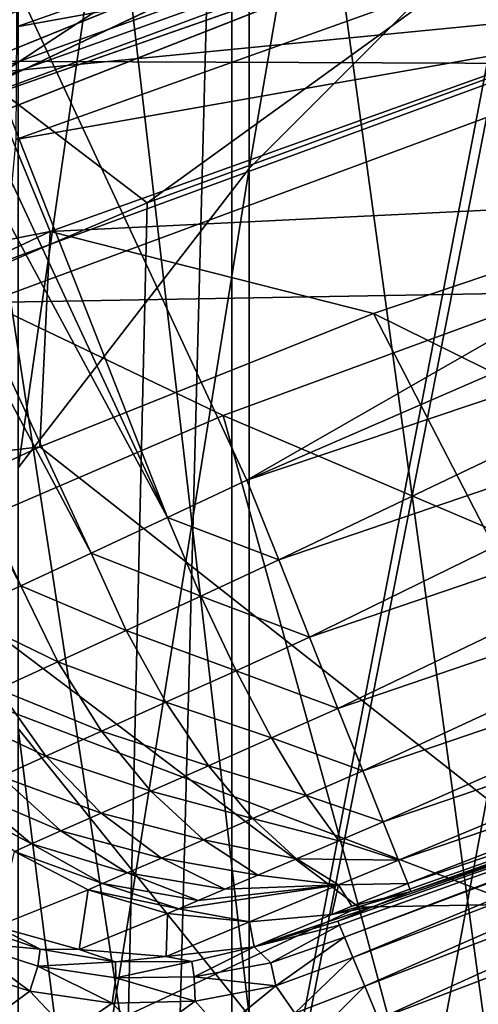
# Model space of a CAD drawing. Header units: metres. Extents: x -44 to 117, y -432 to 89.
# Tile 120 of 256: x -7.17 to -5.93, y -385.23 to -382.56. Entities that reach past the tile are written whole.
import ezdxf

# ---------------------------------------------------------------- set-up
doc = ezdxf.new("R2010")
doc.units = ezdxf.units.M
doc.layers.add('solid_125568', color=7, linetype='CONTINUOUS')

msp = doc.modelspace()

# ---------------------------------------------------------------- linework, layer by layer
at = {"layer": 'solid_125568'}
for points in [[(-5.81865, -382.231323, 811.967041), (-6.549363, -382.962982, 812.231873), (-5.81865, -378.729431, 820.937927)], [(-6.549363, -382.962982, 812.231873), (-6.549363, -379.447052, 821.23877), (-5.81865, -378.729431, 820.937927)], [(-6.55565, -383.808777, 431), (-8.163743, -380.360229, 431), (2.09304, -378.853027, 431)], [(-6.55565, -383.808777, 431), (2.09304, -378.853027, 431), (4.16524, -379.157318, 431)], [(-4.727841, -383.193451, 431), (-6.55565, -383.808777, 431), (4.16524, -379.157318, 431)], [(-6.549363, -382.962982, 812.231873), (-7.176787, -383.774994, 812.525818), (-6.549363, -379.447052, 821.23877)], [(-7.176787, -383.774994, 812.525818), (-7.176787, -380.243439, 821.572693), (-6.549363, -379.447052, 821.23877)], [(-5.522686, -379.627197, 233.699997), (-5.522704, -420.872803, 233.699997), (-6.597199, -420.554169, 233.699997)], [(-5.522686, -379.627197, 233.699997), (-6.597199, -420.554169, 233.699997), (-6.597173, -379.945831, 233.699997)], [(-6.549363, -385.260895, 834.741211), (-6.549363, -380.623962, 843.834473), (-7.176787, -379.864624, 843.423157)], [(-7.176787, -384.482056, 834.368103), (-6.549363, -385.260895, 834.741211), (-7.176787, -379.864624, 843.423157)], [(-6.597173, -379.945831, 233.699997), (-6.597199, -420.554169, 233.699997), (-7.653776, -420.180359, 233.699997)], [(-6.597173, -379.945831, 233.699997), (-7.653776, -420.180359, 233.699997), (-7.653743, -380.319611, 233.699997)], [(-6.771455, -383.909424, 430.976135), (-8.381289, -380.447388, 430.976959), (-8.163743, -380.360229, 431)], [(-6.771455, -383.909424, 430.976135), (-8.163743, -380.360229, 431), (-6.55565, -383.808777, 431)], [(-6.771455, -383.909424, 430.976135), (-8.588958, -380.535767, 430.908508), (-8.381289, -380.447388, 430.976959)], [(-6.978798, -384.006104, 430.905457), (-8.778936, -380.621033, 430.797028), (-8.588958, -380.535767, 430.908508)], [(-6.771455, -383.909424, 430.976135), (-6.978798, -384.006104, 430.905457), (-8.588958, -380.535767, 430.908508)], [(-7.169228, -384.09491, 430.790802), (-8.943686, -380.698883, 430.647064), (-8.778936, -380.621033, 430.797028)], [(-6.978798, -384.006104, 430.905457), (-7.169228, -384.09491, 430.790802), (-8.778936, -380.621033, 430.797028)], [(-5.81865, -385.962677, 835.077332), (-5.81865, -381.308167, 844.205017), (-6.549363, -380.623962, 843.834473)], [(-6.549363, -385.260895, 834.741211), (-5.81865, -385.962677, 835.077332), (-6.549363, -380.623962, 843.834473)], [(-7.169228, -384.09491, 430.790802), (-7.335151, -384.172272, 430.63681), (-8.943686, -380.698883, 430.647064)], [(-6.188468, -381.204834, 325.132141), (-8.145456, -381.956085, 325.132141), (-7.543571, -382.671387, 341.73938)], [(-6.188468, -381.204834, 325.132141), (-7.543571, -382.671387, 341.73938), (-5.72647, -381.998413, 341.73938)], [(-7.257813, -382.728088, 266.836334), (-7.43321, -382.304657, 266.945801), (-5.638464, -381.662476, 266.945801)], [(-5.505417, -382.101074, 266.836334), (-7.257813, -382.728088, 266.836334), (-5.638464, -381.662476, 266.945801)], [(-7.181113, -382.579102, 258.685699), (-5.445127, -381.969421, 258.685699), (-7.179316, -382.298523, 258.546875)], [(-5.448532, -382.264557, 258.771179), (-5.445127, -381.969421, 258.685699), (-7.181113, -382.579102, 258.685699)], [(-5.72647, -381.998413, 341.73938), (-7.543571, -382.671387, 341.73938), (-5.512847, -382.679291, 358.388824)], [(-7.267206, -382.705414, 435.859741), (-5.512542, -382.077576, 435.859741), (-7.427194, -382.319153, 435.71167)], [(-5.37793, -382.521332, 435.961792), (-5.512542, -382.077576, 435.859741), (-7.267206, -382.705414, 435.859741)], [(-6.203675, -382.239868, 246.800003), (-8.114355, -383.014679, 246.800003), (-8.049667, -382.105743, 246.800003)], [(-6.826623, -383.05661, 266.799988), (-7.257813, -382.728088, 266.836334), (-5.505417, -382.101074, 266.836334)], [(-5.883434, -382.711853, 266.799988), (-6.826623, -383.05661, 266.799988), (-5.505417, -382.101074, 266.836334)], [(-5.671115, -382.174835, 246.756073), (-7.470651, -382.841339, 246.756073), (-6.203675, -382.239868, 246.800003)], [(-5.972939, -382.318634, 246.649994), (-7.470651, -382.841339, 246.756073), (-5.671115, -382.174835, 246.756073)], [(-5.671115, -382.174835, 244.54393), (-7.470651, -382.841339, 244.54393), (-5.979321, -382.32077, 244.649994)], [(-6.210207, -382.242126, 244.5), (-7.470651, -382.841339, 244.54393), (-5.671115, -382.174835, 244.54393)], [(-6.210207, -382.242126, 244.5), (-8.120372, -383.017517, 244.5), (-7.470651, -382.841339, 244.54393)], [(-7.995142, -382.300323, 244.5), (-8.120372, -383.017517, 244.5), (-6.210207, -382.242126, 244.5)], [(-7.470651, -382.841339, 246.756073), (-8.114355, -383.014679, 246.800003), (-6.203675, -382.239868, 246.800003)], [(-5.81865, -385.283234, 802.833252), (-6.549363, -386.027161, 803.061462), (-5.81865, -382.231323, 811.967041)], [(-6.549363, -386.027161, 803.061462), (-6.549363, -382.962982, 812.231873), (-5.81865, -382.231323, 811.967041)], [(-7.183029, -382.884308, 258.771179), (-5.448532, -382.264557, 258.771179), (-7.181113, -382.579102, 258.685699)], [(-5.51484, -382.59137, 258.799988), (-5.448532, -382.264557, 258.771179), (-7.183029, -382.884308, 258.771179)], [(-5.979321, -382.32077, 244.649994), (-7.815751, -383.041748, 244.649994), (-7.809852, -383.039063, 246.649994)], [(-7.470651, -382.841339, 244.54393), (-7.815751, -383.041748, 244.649994), (-5.979321, -382.32077, 244.649994)], [(-5.972939, -382.318634, 246.649994), (-7.809852, -383.039063, 246.649994), (-7.470651, -382.841339, 246.756073)], [(-5.979321, -382.32077, 244.649994), (-7.809852, -383.039063, 246.649994), (-5.972939, -382.318634, 246.649994)], [(-7.089746, -383.13385, 435.961792), (-5.37793, -382.521332, 435.961792), (-7.267206, -382.705414, 435.859741)], [(-5.29318, -383.046234, 436), (-5.37793, -382.521332, 435.961792), (-7.089746, -383.13385, 435.961792)], [(-7.213706, -383.214386, 258.799988), (-5.51484, -382.59137, 258.799988), (-7.183029, -382.884308, 258.771179)], [(-6.501529, -387.851196, 258.799988), (-5.51484, -382.59137, 258.799988), (-7.213706, -383.214386, 258.799988)], [(-6.501529, -387.851196, 258.799988), (-5.228184, -387.263824, 258.799988), (-5.51484, -382.59137, 258.799988)], [(-7.543571, -382.671387, 341.73938), (-7.262162, -383.327148, 358.388824), (-5.512847, -382.679291, 358.388824)], [(-7.089746, -383.13385, 435.961792), (-7.267206, -382.705414, 435.859741), (-8.951882, -383.502197, 435.859741)], [(-5.512847, -382.679291, 358.388824), (-7.262162, -383.327148, 358.388824), (-5.71138, -383.299225, 375.028534)], [(-6.826623, -383.05661, 266.799988), (-7.745686, -383.449677, 266.799988), (-7.257813, -382.728088, 266.836334)], [(-6.943246, -388.093292, 266.799988), (-6.826623, -383.05661, 266.799988), (-5.883434, -382.711853, 266.799988)], [(-5.607561, -387.422485, 266.799988), (-6.943246, -388.093292, 266.799988), (-5.883434, -382.711853, 266.799988)], [(-6.549363, -386.027161, 803.061462), (-7.176787, -386.852783, 803.314697), (-6.549363, -382.962982, 812.231873)], [(-7.176787, -386.852783, 803.314697), (-7.176787, -383.774994, 812.525818), (-6.549363, -382.962982, 812.231873)], [(-6.212536, -383.356171, 436), (-5.29318, -383.046234, 436), (-7.089746, -383.13385, 435.961792)], [(-3.556517, -384.667877, 436), (-5.29318, -383.046234, 436), (-6.212536, -383.356171, 436)], [(-6.943246, -388.093292, 266.799988), (-7.745686, -383.449677, 266.799988), (-6.826623, -383.05661, 266.799988)], [(-8.733284, -383.911163, 435.961792), (-7.089746, -383.13385, 435.961792), (-8.951882, -383.502197, 435.859741)], [(-7.117483, -383.717926, 436), (-7.089746, -383.13385, 435.961792), (-8.733284, -383.911163, 435.961792)], [(-7.117483, -383.717926, 436), (-6.212536, -383.356171, 436), (-7.089746, -383.13385, 435.961792)], [(-6.469456, -384.024963, 430.977203), (-6.55565, -383.808777, 431), (-4.727841, -383.193451, 431)], [(-4.784279, -383.450714, 430.977203), (-6.469456, -384.024963, 430.977203), (-4.727841, -383.193451, 431)], [(-7.707019, -388.563324, 258.799988), (-6.501529, -387.851196, 258.799988), (-7.213706, -383.214386, 258.799988)], [(-7.262162, -383.327148, 358.388824), (-6.620701, -383.633301, 375.028534), (-5.71138, -383.299225, 375.028534)], [(-5.71138, -383.299225, 375.028534), (-6.620701, -383.633301, 375.028534), (-4.741011, -384.432129, 427.500183)], [(-7.262162, -383.327148, 358.388824), (-7.510601, -384.016113, 375.028534), (-6.620701, -383.633301, 375.028534)], [(-5.278486, -385.164948, 436), (-6.212536, -383.356171, 436), (-7.117483, -383.717926, 436)], [(-5.278486, -385.164948, 436), (-3.556517, -384.667877, 436), (-6.212536, -383.356171, 436)], [(-6.943246, -388.093292, 266.799988), (-8.189347, -388.89505, 266.799988), (-7.745686, -383.449677, 266.799988)], [(-6.38597, -384.234344, 430.909119), (-6.469456, -384.024963, 430.977203), (-4.784279, -383.450714, 430.977203)], [(-4.722539, -383.66748, 430.909119), (-6.38597, -384.234344, 430.909119), (-4.784279, -383.450714, 430.977203)], [(-6.620701, -383.633301, 375.028534), (-7.510601, -384.016113, 375.028534), (-6.251911, -384.966156, 427.500183)], [(-6.620701, -383.633301, 375.028534), (-6.251911, -384.966156, 427.500183), (-4.741011, -384.432129, 427.500183)], [(-6.309017, -384.427338, 430.798279), (-6.38597, -384.234344, 430.909119), (-4.722539, -383.66748, 430.909119)], [(-4.665631, -383.86731, 430.798279), (-6.309017, -384.427338, 430.798279), (-4.722539, -383.66748, 430.909119)], [(-8.00577, -384.129761, 436), (-7.117483, -383.717926, 436), (-8.733284, -383.911163, 435.961792)], [(-5.278486, -385.164948, 436), (-7.117483, -383.717926, 436), (-8.00577, -384.129761, 436)], [(-6.469456, -384.024963, 430.977203), (-6.771455, -383.909424, 430.976135), (-6.55565, -383.808777, 431)], [(-6.241561, -384.596497, 430.649017), (-6.309017, -384.427338, 430.798279), (-4.665631, -383.86731, 430.798279)], [(-4.615746, -384.04248, 430.649017), (-6.241561, -384.596497, 430.649017), (-4.665631, -383.86731, 430.798279)], [(-6.680728, -384.123352, 430.951263), (-6.978798, -384.006104, 430.905457), (-6.771455, -383.909424, 430.976135)], [(-6.680728, -384.123352, 430.951263), (-6.771455, -383.909424, 430.976135), (-6.469456, -384.024963, 430.977203)], [(-6.88359, -384.216034, 430.880096), (-7.169228, -384.09491, 430.790802), (-6.978798, -384.006104, 430.905457)], [(-6.680728, -384.123352, 430.951263), (-6.88359, -384.216034, 430.880096), (-6.978798, -384.006104, 430.905457)], [(-7.510601, -384.016113, 375.028534), (-7.703984, -385.644165, 427.500183), (-6.251911, -384.966156, 427.500183)], [(-6.680728, -384.123352, 430.951263), (-6.469456, -384.024963, 430.977203), (-6.38597, -384.234344, 430.909119)], [(-6.1862, -384.735352, 430.467072), (-6.241561, -384.596497, 430.649017), (-4.615746, -384.04248, 430.649017)], [(-4.574806, -384.186218, 430.467072), (-6.1862, -384.735352, 430.467072), (-4.615746, -384.04248, 430.649017)], [(-7.069138, -384.301056, 430.766418), (-7.335151, -384.172272, 430.63681), (-7.169228, -384.09491, 430.790802)], [(-6.88359, -384.216034, 430.880096), (-7.069138, -384.301056, 430.766418), (-7.169228, -384.09491, 430.790802)], [(-6.934696, -385.849945, 436), (-8.00577, -384.129761, 436), (-8.869418, -384.587616, 436)], [(-6.934696, -385.849945, 436), (-5.278486, -385.164948, 436), (-8.00577, -384.129761, 436)], [(-6.680728, -384.123352, 430.951263), (-6.585337, -384.325195, 430.882782), (-6.88359, -384.216034, 430.880096)], [(-6.680728, -384.123352, 430.951263), (-6.38597, -384.234344, 430.909119), (-6.585337, -384.325195, 430.882782)], [(-7.069138, -384.301056, 430.766418), (-7.230361, -384.374847, 430.615082), (-7.335151, -384.172272, 430.63681)], [(-6.145064, -384.838501, 430.25943), (-6.1862, -384.735352, 430.467072), (-4.574806, -384.186218, 430.467072)], [(-4.544385, -384.29306, 430.25943), (-6.145064, -384.838501, 430.25943), (-4.574806, -384.186218, 430.467072)], [(-6.88359, -384.216034, 430.880096), (-6.77611, -384.410797, 430.814392), (-7.069138, -384.301056, 430.766418)], [(-6.585337, -384.325195, 430.882782), (-6.77611, -384.410797, 430.814392), (-6.88359, -384.216034, 430.880096)], [(-6.585337, -384.325195, 430.882782), (-6.38597, -384.234344, 430.909119), (-6.309017, -384.427338, 430.798279)], [(-7.069138, -384.301056, 430.766418), (-6.950118, -384.489044, 430.706421), (-7.230361, -384.374847, 430.615082)], [(-6.77611, -384.410797, 430.814392), (-6.950118, -384.489044, 430.706421), (-7.069138, -384.301056, 430.766418)], [(-6.11974, -384.902039, 430.034119), (-6.145064, -384.838501, 430.25943), (-4.544385, -384.29306, 430.25943)], [(-4.525657, -384.358826, 430.034119), (-6.11974, -384.902039, 430.034119), (-4.544385, -384.29306, 430.25943)], [(-6.585337, -384.325195, 430.882782), (-6.488822, -384.507507, 430.773285), (-6.77611, -384.410797, 430.814392)], [(-6.585337, -384.325195, 430.882782), (-6.309017, -384.427338, 430.798279), (-6.488822, -384.507507, 430.773285)], [(-4.525657, -384.358826, 430.034119), (-6.111196, -384.923431, 429.799988), (-6.11974, -384.902039, 430.034119)], [(-6.111196, -384.923431, 429.799988), (-4.411361, -384.350647, 429.799988), (-4.589759, -384.401215, 428.5)], [(-4.525657, -384.358826, 430.034119), (-4.411361, -384.350647, 429.799988), (-6.111196, -384.923431, 429.799988)], [(-7.230361, -384.374847, 430.615082), (-7.100944, -384.556824, 430.563599), (-7.361022, -384.434753, 430.432068)], [(-6.950118, -384.489044, 430.706421), (-7.100944, -384.556824, 430.563599), (-7.230361, -384.374847, 430.615082)], [(-6.77611, -384.410797, 430.814392), (-6.660394, -384.583038, 430.710785), (-6.950118, -384.489044, 430.706421)], [(-6.488822, -384.507507, 430.773285), (-6.660394, -384.583038, 430.710785), (-6.77611, -384.410797, 430.814392)], [(-4.589759, -384.401215, 428.5), (-6.304966, -385.01474, 428.3927), (-6.309418, -385.003967, 428.5)], [(-4.589759, -384.401215, 428.5), (-6.309418, -385.003967, 428.5), (-6.210434, -384.963379, 429.150146)], [(-4.589759, -384.401215, 428.5), (-6.291347, -385.047668, 428.287781), (-6.304966, -385.01474, 428.3927)], [(-4.694249, -384.449615, 428.370605), (-6.291347, -385.047668, 428.287781), (-4.589759, -384.401215, 428.5)], [(-6.210434, -384.963379, 429.150146), (-6.111196, -384.923431, 429.799988), (-4.589759, -384.401215, 428.5)], [(-7.100944, -384.556824, 430.563599), (-7.222923, -384.611755, 430.391632), (-7.361022, -384.434753, 430.432068)], [(-6.488822, -384.507507, 430.773285), (-6.309017, -384.427338, 430.798279), (-6.241561, -384.596497, 430.649017)], [(-4.637554, -384.936829, 428), (-4.741011, -384.432129, 427.500183), (-6.251911, -384.966156, 427.500183)], [(-4.694249, -384.449615, 428.370605), (-6.268474, -385.102936, 428.190765), (-6.291347, -385.047668, 428.287781)], [(-4.680005, -384.497559, 428.249878), (-6.268474, -385.102936, 428.190765), (-4.694249, -384.449615, 428.370605)], [(-7.176787, -388.643982, 825.09491), (-6.549363, -389.440399, 825.428833), (-7.176787, -384.482056, 834.368103)], [(-6.549363, -389.440399, 825.428833), (-6.549363, -385.260895, 834.741211), (-7.176787, -384.482056, 834.368103)], [(-6.950118, -384.489044, 430.706421), (-6.81655, -384.651947, 430.613007), (-7.100944, -384.556824, 430.563599)], [(-6.660394, -384.583038, 430.710785), (-6.81655, -384.651947, 430.613007), (-6.950118, -384.489044, 430.706421)], [(-6.488822, -384.507507, 430.773285), (-6.394837, -384.663361, 430.626953), (-6.660394, -384.583038, 430.710785)], [(-6.488822, -384.507507, 430.773285), (-6.241561, -384.596497, 430.649017), (-6.394837, -384.663361, 430.626953)], [(-4.680005, -384.497559, 428.249878), (-6.236308, -385.180664, 428.10675), (-6.268474, -385.102936, 428.190765)], [(-4.657341, -384.573853, 428.146271), (-6.236308, -385.180664, 428.10675), (-4.680005, -384.497559, 428.249878)], [(-7.100944, -384.556824, 430.563599), (-6.951642, -384.711517, 430.484283), (-7.222923, -384.611755, 430.391632)], [(-6.81655, -384.651947, 430.613007), (-6.951642, -384.711517, 430.484283), (-7.100944, -384.556824, 430.563599)], [(-4.657341, -384.573853, 428.146271), (-6.199195, -385.270325, 428.047058), (-6.236308, -385.180664, 428.10675)], [(-4.627805, -384.673248, 428.066803), (-6.199195, -385.270325, 428.047058), (-4.657341, -384.573853, 428.146271)], [(-6.934696, -385.849945, 436), (-8.869418, -384.587616, 436), (-9.700564, -385.087524, 436)], [(-6.660394, -384.583038, 430.710785), (-6.540765, -384.726379, 430.573181), (-6.81655, -384.651947, 430.613007)], [(-6.394837, -384.663361, 430.626953), (-6.540765, -384.726379, 430.573181), (-6.660394, -384.583038, 430.710785)], [(-6.394837, -384.663361, 430.626953), (-6.241561, -384.596497, 430.649017), (-6.1862, -384.735352, 430.467072)], [(-7.222923, -384.611755, 430.391632), (-7.060716, -384.759705, 430.329773), (-7.31179, -384.651642, 430.197296)], [(-6.951642, -384.711517, 430.484283), (-7.060716, -384.759705, 430.329773), (-7.222923, -384.611755, 430.391632)], [(-7.364038, -384.675201, 429.989288), (-7.31179, -384.651642, 430.197296), (-7.140086, -384.794678, 430.155579)], [(-7.060716, -384.759705, 430.329773), (-7.140086, -384.794678, 430.155579), (-7.31179, -384.651642, 430.197296)], [(-6.81655, -384.651947, 430.613007), (-6.673361, -384.783783, 430.489594), (-6.951642, -384.711517, 430.484283)], [(-6.540765, -384.726379, 430.573181), (-6.673361, -384.783783, 430.489594), (-6.81655, -384.651947, 430.613007)], [(-7.186702, -384.815308, 429.96936), (-7.364038, -384.675201, 429.989288), (-7.140086, -384.794678, 430.155579)], [(-6.394837, -384.663361, 430.626953), (-6.306943, -384.786835, 430.44928), (-6.540765, -384.726379, 430.573181)], [(-6.394837, -384.663361, 430.626953), (-6.1862, -384.735352, 430.467072), (-6.306943, -384.786835, 430.44928)], [(-4.627805, -384.673248, 428.066803), (-6.159073, -385.367279, 428.011536), (-6.199195, -385.270325, 428.047058)], [(-4.627805, -384.673248, 428.066803), (-4.593415, -384.789001, 428.016907), (-6.159073, -385.367279, 428.011536)], [(-6.951642, -384.711517, 430.484283), (-6.787899, -384.833313, 430.380005), (-7.060716, -384.759705, 430.329773)], [(-6.673361, -384.783783, 430.489594), (-6.787899, -384.833313, 430.380005), (-6.951642, -384.711517, 430.484283)], [(-6.540765, -384.726379, 430.573181), (-6.421691, -384.835449, 430.406677), (-6.673361, -384.783783, 430.489594)], [(-6.306943, -384.786835, 430.44928), (-6.421691, -384.835449, 430.406677), (-6.540765, -384.726379, 430.573181)], [(-7.060716, -384.759705, 430.329773), (-6.88026, -384.873322, 430.24881), (-7.140086, -384.794678, 430.155579)], [(-6.787899, -384.833313, 430.380005), (-6.88026, -384.873322, 430.24881), (-7.060716, -384.759705, 430.329773)], [(-6.306943, -384.786835, 430.44928), (-6.1862, -384.735352, 430.467072), (-6.145064, -384.838501, 430.25943)], [(-6.673361, -384.783783, 430.489594), (-6.525831, -384.879608, 430.340759), (-6.787899, -384.833313, 430.380005)], [(-6.421691, -384.835449, 430.406677), (-6.525831, -384.879608, 430.340759), (-6.673361, -384.783783, 430.489594)], [(-6.306943, -384.786835, 430.44928), (-6.145064, -384.838501, 430.25943), (-6.421691, -384.835449, 430.406677)], [(-7.186702, -384.815308, 429.96936), (-7.140086, -384.794678, 430.155579), (-6.947406, -384.902344, 430.101105)], [(-6.88026, -384.873322, 430.24881), (-6.947406, -384.902344, 430.101105), (-7.140086, -384.794678, 430.155579)], [(-4.593415, -384.789001, 428.016907), (-6.118111, -385.465912, 428), (-6.159073, -385.367279, 428.011536)], [(-4.593415, -384.789001, 428.016907), (-4.637554, -384.936829, 428), (-6.118111, -385.465912, 428)], [(-6.986804, -384.919434, 429.94339), (-7.235806, -385.018433, 428.439209), (-7.186702, -384.815308, 429.96936)], [(-6.986804, -384.919434, 429.94339), (-7.186702, -384.815308, 429.96936), (-6.947406, -384.902344, 430.101105)], [(-6.787899, -384.833313, 430.380005), (-6.615685, -384.917725, 430.254608), (-6.88026, -384.873322, 430.24881)], [(-6.525831, -384.879608, 430.340759), (-6.615685, -384.917725, 430.254608), (-6.787899, -384.833313, 430.380005)], [(-6.421691, -384.835449, 430.406677), (-6.307623, -384.906128, 430.217499), (-6.525831, -384.879608, 430.340759)], [(-6.145064, -384.838501, 430.25943), (-6.307623, -384.906128, 430.217499), (-6.421691, -384.835449, 430.406677)], [(-6.145064, -384.838501, 430.25943), (-6.11974, -384.902039, 430.034119), (-6.307623, -384.906128, 430.217499)], [(-6.88026, -384.873322, 430.24881), (-6.688076, -384.948456, 430.151611), (-6.947406, -384.902344, 430.101105)], [(-6.615685, -384.917725, 430.254608), (-6.688076, -384.948456, 430.151611), (-6.88026, -384.873322, 430.24881)], [(-6.525831, -384.879608, 430.340759), (-6.307623, -384.906128, 430.217499), (-6.615685, -384.917725, 430.254608)], [(-6.986804, -384.919434, 429.94339), (-7.010835, -385.080963, 428.452332), (-7.235806, -385.018433, 428.439209)], [(-6.771492, -384.983856, 429.912262), (-7.010835, -385.080963, 428.452332), (-6.986804, -384.919434, 429.94339)], [(-6.986804, -384.919434, 429.94339), (-6.947406, -384.902344, 430.101105), (-6.740665, -384.970764, 430.035828)], [(-6.771492, -384.983856, 429.912262), (-6.986804, -384.919434, 429.94339), (-6.740665, -384.970764, 430.035828)], [(-6.688076, -384.948456, 430.151611), (-6.740665, -384.970764, 430.035828), (-6.947406, -384.902344, 430.101105)], [(-6.307623, -384.906128, 430.217499), (-6.548469, -385.006287, 429.877167), (-6.740665, -384.970764, 430.035828)], [(-6.688076, -384.948456, 430.151611), (-6.307623, -384.906128, 430.217499), (-6.740665, -384.970764, 430.035828)], [(-6.615685, -384.917725, 430.254608), (-6.307623, -384.906128, 430.217499), (-6.688076, -384.948456, 430.151611)], [(-6.307623, -384.906128, 430.217499), (-6.325719, -384.985901, 429.839264), (-6.548469, -385.006287, 429.877167)], [(-6.271052, -384.963623, 429.959198), (-6.325719, -384.985901, 429.839264), (-6.307623, -384.906128, 430.217499)], [(-6.11974, -384.902039, 430.034119), (-6.271052, -384.963623, 429.959198), (-6.307623, -384.906128, 430.217499)], [(-6.11974, -384.902039, 430.034119), (-6.111196, -384.923431, 429.799988), (-6.271052, -384.963623, 429.959198)], [(-6.325719, -384.985901, 429.839264), (-6.111196, -384.923431, 429.799988), (-6.210434, -384.963379, 429.150146)], [(-6.271052, -384.963623, 429.959198), (-6.111196, -384.923431, 429.799988), (-6.325719, -384.985901, 429.839264)], [(-4.637554, -384.936829, 428), (-6.251911, -384.966156, 427.500183), (-6.118111, -385.465912, 428)], [(-6.251911, -384.966156, 427.500183), (-7.703984, -385.644165, 427.500183), (-6.118111, -385.465912, 428)], [(-6.771492, -384.983856, 429.912262), (-6.740665, -384.970764, 430.035828), (-6.548469, -385.006287, 429.877167)], [(-6.210434, -384.963379, 429.150146), (-6.309418, -385.003967, 428.5), (-6.536314, -385.073883, 428.48175)], [(-6.325719, -384.985901, 429.839264), (-6.210434, -384.963379, 429.150146), (-6.536314, -385.073883, 428.48175)], [(-6.771492, -384.983856, 429.912262), (-6.775292, -385.100098, 428.46701), (-7.010835, -385.080963, 428.452332)], [(-6.548469, -385.006287, 429.877167), (-6.775292, -385.100098, 428.46701), (-6.771492, -384.983856, 429.912262)], [(-6.325719, -384.985901, 429.839264), (-6.536314, -385.073883, 428.48175), (-6.548469, -385.006287, 429.877167)], [(-7.313057, -385.012451, 428.333618), (-7.116888, -385.080139, 428.343781), (-7.325881, -385.060028, 428.233307)], [(-7.235806, -385.018433, 428.439209), (-7.116888, -385.080139, 428.343781), (-7.313057, -385.012451, 428.333618)], [(-7.235806, -385.018433, 428.439209), (-7.010835, -385.080963, 428.452332), (-7.116888, -385.080139, 428.343781)], [(-6.548469, -385.006287, 429.877167), (-6.536314, -385.073883, 428.48175), (-6.775292, -385.100098, 428.46701)], [(-6.309418, -385.003967, 428.5), (-6.304966, -385.01474, 428.3927), (-6.536314, -385.073883, 428.48175)], [(-6.536314, -385.073883, 428.48175), (-6.304966, -385.01474, 428.3927), (-6.490623, -385.11734, 428.276764)], [(-6.304966, -385.01474, 428.3927), (-6.291347, -385.047668, 428.287781), (-6.490623, -385.11734, 428.276764)], [(-6.490623, -385.11734, 428.276764), (-6.291347, -385.047668, 428.287781), (-6.477055, -385.179718, 428.179291)], [(-6.291347, -385.047668, 428.287781), (-6.268474, -385.102936, 428.190765), (-6.477055, -385.179718, 428.179291)], [(-7.325881, -385.060028, 428.233307), (-7.145024, -385.19455, 428.150116), (-7.360894, -385.124634, 428.142548)], [(-7.325881, -385.060028, 428.233307), (-7.122677, -385.126678, 428.242401), (-7.145024, -385.19455, 428.150116)], [(-7.116888, -385.080139, 428.343781), (-7.122677, -385.126678, 428.242401), (-7.325881, -385.060028, 428.233307)], [(-7.116888, -385.080139, 428.343781), (-6.912284, -385.114166, 428.355377), (-7.122677, -385.126678, 428.242401)], [(-7.010835, -385.080963, 428.452332), (-6.912284, -385.114166, 428.355377), (-7.116888, -385.080139, 428.343781)], [(-7.010835, -385.080963, 428.452332), (-6.775292, -385.100098, 428.46701), (-6.912284, -385.114166, 428.355377)], [(-6.775292, -385.100098, 428.46701), (-6.536314, -385.073883, 428.48175), (-6.705077, -385.114105, 428.368134)], [(-6.705077, -385.114105, 428.368134), (-6.536314, -385.073883, 428.48175), (-6.699113, -385.15506, 428.264404)], [(-6.536314, -385.073883, 428.48175), (-6.490623, -385.11734, 428.276764), (-6.699113, -385.15506, 428.264404)], [(-8.502882, -386.717743, 436), (-6.934696, -385.849945, 436), (-9.700564, -385.087524, 436)], [(-6.775292, -385.100098, 428.46701), (-6.705077, -385.114105, 428.368134), (-6.912284, -385.114166, 428.355377)], [(-6.477055, -385.179718, 428.179291), (-6.268474, -385.102936, 428.190765), (-6.426139, -385.254028, 428.099457)], [(-6.268474, -385.102936, 428.190765), (-6.236308, -385.180664, 428.10675), (-6.426139, -385.254028, 428.099457)], [(-7.360894, -385.124634, 428.142548), (-7.145024, -385.19455, 428.150116), (-7.241675, -385.264832, 428.07428)], [(-7.122677, -385.126678, 428.242401), (-6.921404, -385.226868, 428.158875), (-7.145024, -385.19455, 428.150116)], [(-6.912284, -385.114166, 428.355377), (-6.911733, -385.158417, 428.252838), (-7.122677, -385.126678, 428.242401)], [(-7.122677, -385.126678, 428.242401), (-6.911733, -385.158417, 428.252838), (-6.921404, -385.226868, 428.158875)], [(-6.912284, -385.114166, 428.355377), (-6.705077, -385.114105, 428.368134), (-6.911733, -385.158417, 428.252838)], [(-6.705077, -385.114105, 428.368134), (-6.699113, -385.15506, 428.264404), (-6.911733, -385.158417, 428.252838)], [(-6.699113, -385.15506, 428.264404), (-6.490623, -385.11734, 428.276764), (-6.477055, -385.179718, 428.179291)], [(-6.911733, -385.158417, 428.252838), (-6.696657, -385.221588, 428.168701), (-6.921404, -385.226868, 428.158875)], [(-6.911733, -385.158417, 428.252838), (-6.699113, -385.15506, 428.264404), (-6.696657, -385.221588, 428.168701)], [(-6.699113, -385.15506, 428.264404), (-6.477055, -385.179718, 428.179291), (-6.696657, -385.221588, 428.168701)], [(-6.684449, -385.801788, 436.104431), (-5.278486, -385.164948, 436), (-6.934696, -385.849945, 436)], [(-6.696657, -385.221588, 428.168701), (-6.477055, -385.179718, 428.179291), (-6.625548, -385.300598, 428.092316)], [(-5.051245, -385.258453, 436.17511), (-5.083139, -385.163788, 436.104431), (-6.684449, -385.801788, 436.104431)], [(-6.684449, -385.801788, 436.104431), (-5.083139, -385.163788, 436.104431), (-5.278486, -385.164948, 436)], [(-6.477055, -385.179718, 428.179291), (-6.426139, -385.254028, 428.099457), (-6.625548, -385.300598, 428.092316)], [(-6.426139, -385.254028, 428.099457), (-6.236308, -385.180664, 428.10675), (-6.410404, -385.354492, 428.040894)], [(-6.236308, -385.180664, 428.10675), (-6.199195, -385.270325, 428.047058), (-6.410404, -385.354492, 428.040894)], [(-7.145024, -385.19455, 428.150116), (-7.037643, -385.306763, 428.07962), (-7.241675, -385.264832, 428.07428)], [(-7.145024, -385.19455, 428.150116), (-6.921404, -385.226868, 428.158875), (-7.037643, -385.306763, 428.07962)], [(-6.921404, -385.226868, 428.158875), (-6.830766, -385.318512, 428.085663), (-7.037643, -385.306763, 428.07962)], [(-6.921404, -385.226868, 428.158875), (-6.696657, -385.221588, 428.168701), (-6.830766, -385.318512, 428.085663)], [(-6.696657, -385.221588, 428.168701), (-6.625548, -385.300598, 428.092316), (-6.830766, -385.318512, 428.085663)]]:
    msp.add_3dface(points, dxfattribs=at)

doc.saveas('drawing.dxf')
